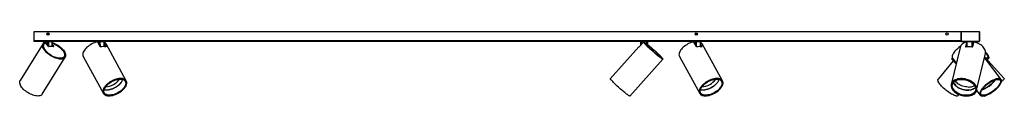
# Model space of a CAD drawing. Header units: millimetres. Extents: x 109 to 1024, y 445 to 795.
# Tile 1 of 4: x 109 to 318, y 451 to 465. Entities that reach past the tile are written whole.
import ezdxf

# ---------------------------------------------------------------- set-up
doc = ezdxf.new("R2010")
doc.units = ezdxf.units.MM

msp = doc.modelspace()

# ---------------------------------------------------------------- linework, layer by layer
at = {"color": 7, "linetype": 'Continuous', "lineweight": 25}
for p, q in [((308.35, 464.83), (112.43, 464.83)), ((112.43, 464.83), (112.43, 462.99)), ((115.31, 464.36), (115.35, 464.47)), ((115.31, 464.36), (115.39, 464.27)), ((115.47, 464.49), (115.35, 464.47)), ((115.39, 464.27), (115.5, 464.3)), ((115.47, 464.49), (115.54, 464.4)), ((115.54, 464.4), (115.5, 464.3)), ((252.36, 464.48), (252.31, 464.37)), ((252.38, 464.28), (252.31, 464.37)), ((252.36, 464.48), (252.48, 464.49)), ((252.38, 464.28), (252.49, 464.29)), ((252.48, 464.49), (252.54, 464.39)), ((252.49, 464.29), (252.54, 464.39)), ((308.35, 464.83), (308.43, 464.83)), ((308.35, 464.83), (308.35, 462.99)), ((308.43, 464.83), (308.43, 462.99)), ((308.43, 464.83), (308.43, 463.01)), ((312.27, 464.83), (308.43, 464.83)), ((312.27, 462.99), (312.27, 464.83)), ((312.27, 464.83), (312.35, 464.83)), ((312.27, 463.01), (312.27, 464.83)), ((312.35, 462.99), (312.35, 464.83)), ((114.38, 462.38), (109.55, 454.58)), ((112.43, 462.99), (112.43, 462.83)), ((308.51, 462.83), (112.43, 462.83)), ((114.48, 462.73), (114.48, 462.5)), ((114.6, 462.25), (114.5, 462.1)), ((115.3, 462.73), (114.52, 462.73)), ((114.85, 462.58), (114.77, 462.68)), ((114.87, 462.58), (114.79, 462.68)), ((114.86, 462.52), (114.82, 462.46)), ((115.54, 461.77), (114.96, 462.53)), ((116.33, 462.73), (115.51, 462.73)), ((116.36, 461.74), (116.38, 462.73)), ((116.37, 462.11), (116.63, 461.77)), ((125.49, 462.77), (125.49, 462.63)), ((126.2, 462.77), (125.52, 462.77)), ((126.43, 461.73), (125.93, 462.66)), ((127.31, 462.77), (126.41, 462.77)), ((127.36, 461.72), (127.37, 462.77)), ((127.36, 462.21), (127.62, 461.73)), ((127.36, 461.98), (127.52, 461.69)), ((131.97, 454.48), (127.7, 462.29)), ((241.2, 462.63), (240.37, 461.7)), ((240.66, 462.73), (240.66, 462.03)), ((241.92, 462.73), (240.79, 462.73)), ((241.39, 462.58), (241.28, 462.68)), ((241.4, 462.58), (241.28, 462.68)), ((241.39, 462.58), (241.4, 462.58)), ((241.44, 462.51), (241.46, 462.53)), ((242.3, 461.77), (241.46, 462.53)), ((242.2, 462.73), (242.08, 462.73)), ((242.19, 461.87), (242.2, 462.73)), ((242.19, 462), (242.45, 461.77)), ((251.49, 462.77), (251.49, 462.63)), ((252.21, 462.77), (251.52, 462.77)), ((252.44, 461.73), (251.93, 462.66)), ((253.31, 462.77), (252.42, 462.77)), ((253.36, 461.72), (253.37, 462.77)), ((253.36, 462.21), (253.63, 461.73)), ((253.36, 461.98), (253.52, 461.69)), ((257.98, 454.49), (253.69, 462.29)), ((308.35, 462.99), (308.43, 462.99)), ((308.44, 462.95), (308.44, 462.96)), ((308.44, 462.96), (308.44, 462.96)), ((308.44, 462.95), (308.44, 462.96)), ((308.44, 462.96), (308.45, 462.96)), ((308.46, 462.93), (308.46, 462.94)), ((308.46, 462.93), (308.46, 462.94)), ((308.48, 462.92), (308.48, 462.92)), ((308.51, 462.91), (308.51, 462.83)), ((308.51, 462.91), (312.19, 462.91)), ((308.51, 462.83), (312.19, 462.83)), ((308.53, 462.91), (312.17, 462.91)), ((309.37, 461.7), (309.51, 462.31)), ((309.41, 461.64), (309.51, 462.09)), ((309.42, 462.73), (309.42, 462.66)), ((309.51, 462.73), (309.52, 461.66)), ((310.71, 462.73), (309.62, 462.73)), ((311.03, 462.63), (310.81, 461.7)), ((311.19, 462.73), (310.89, 462.73)), ((311.19, 462.67), (311.19, 462.73)), ((311.28, 462.65), (311.28, 462.73)), ((312.16, 462.91), (312.23, 462.93)), ((312.19, 462.83), (312.19, 462.91)), ((312.27, 462.99), (312.35, 462.99)), ((116.62, 461.74), (115.6, 461.74)), ((116.37, 461.84), (116.45, 461.74)), ((116.61, 461.74), (116.63, 461.77)), ((240.28, 461.69), (234.26, 454.96)), ((242.48, 461.74), (242.34, 461.74)), ((242.42, 461.74), (242.45, 461.77)), ((308.17, 461.57), (306.32, 453.76)), ((311.67, 452.5), (313.52, 460.3)), ((114.23, 451.68), (119.06, 459.48)), ((118.75, 459.47), (118.85, 459.62)), ((122.87, 459.64), (127.15, 451.84)), ((238.36, 451.29), (245.35, 459.1)), ((245.13, 459.23), (245.16, 459.26)), ((248.87, 459.64), (253.16, 451.84)), ((306.72, 458.76), (303.53, 454.87)), ((306.42, 459.09), (307.34, 458.07)), ((306.59, 459.29), (307.38, 458.23)), ((316.83, 454.78), (313.32, 459.46)), ((317.52, 454.97), (313.36, 459.61)), ((313.87, 459.2), (313.99, 459.35)), ((313.97, 458.92), (314.19, 459.19)), ((131.9, 454.45), (131.84, 454.55)), ((131.86, 454.52), (131.88, 454.49)), ((257.91, 454.45), (257.85, 454.56)), ((257.87, 454.53), (257.89, 454.49)), ((306.43, 453.89), (306.4, 453.74)), ((306.41, 453.81), (306.42, 453.85)), ((316.76, 454.73), (316.71, 454.8)), ((127.16, 451.99), (127.22, 451.88)), ((253.17, 451.98), (253.23, 451.88)), ((307.78, 451.38), (307.96, 451.6)), ((311.6, 452.51), (311.63, 452.66)), ((311.6, 452.53), (311.6, 452.53)), ((311.62, 452.62), (311.61, 452.58)), ((311.67, 452.49), (312.42, 451.48)), ((312.43, 451.6), (312.49, 451.53)), ((313.38, 451.35), (313.43, 451.29)), ((313.44, 451.29), (313.43, 451.29))]:
    msp.add_line(p, q, dxfattribs=at)
at = {"color": 8, "linetype": 'Continuous', "lineweight": 25}
for p, q in [((308.35, 462.99), (112.43, 462.99)), ((114.52, 462.73), (114.52, 462.54)), ((115.3, 462.08), (115.3, 462.73)), ((115.51, 462.73), (115.51, 461.81)), ((116.32, 461.74), (116.33, 462.73)), ((125.52, 462.77), (125.52, 462.64)), ((126.21, 462.15), (126.2, 462.77)), ((126.41, 462.77), (126.42, 461.77)), ((127.3, 461.72), (127.31, 462.77)), ((240.79, 462.73), (240.8, 462.18)), ((241.91, 462.12), (241.92, 462.73)), ((242.08, 462.73), (242.08, 461.97)), ((242.19, 461.87), (242.2, 462.73)), ((251.52, 462.77), (251.52, 462.64)), ((252.21, 462.15), (252.21, 462.77)), ((252.42, 462.77), (252.42, 461.77)), ((253.3, 461.72), (253.31, 462.77)), ((309.51, 462.73), (309.48, 462.73)), ((309.48, 462.73), (309.48, 462.67)), ((309.62, 462.73), (309.63, 461.67)), ((310.7, 461.64), (310.71, 462.73)), ((310.89, 462.73), (310.89, 462.01)), ((311.26, 462.73), (311.19, 462.73)), ((311.19, 462.67), (311.19, 462.73)), ((311.26, 462.66), (311.26, 462.73)), ((116.61, 461.74), (116.61, 461.74)), ((127.59, 461.68), (127.62, 461.73)), ((242.42, 461.74), (242.42, 461.74)), ((253.59, 461.68), (253.63, 461.73)), ((309.37, 461.7), (309.38, 461.66))]:
    msp.add_line(p, q, dxfattribs=at)
at = {"color": 7, "linetype": 'Continuous', "lineweight": 25, "flags": 128}
for points in [[(116.37, 462.57), (116.54, 462.51), (116.82, 462.39), (117.09, 462.26), (117.36, 462.11), (117.62, 461.94), (117.88, 461.76), (118.11, 461.57), (118.33, 461.37), (118.53, 461.16), (118.7, 460.96), (118.85, 460.75), (118.97, 460.54), (119.06, 460.34), (119.13, 460.15), (119.16, 459.97), (119.16, 459.8), (119.13, 459.64), (119.07, 459.5), (118.98, 459.38), (118.86, 459.28), (118.71, 459.2), (118.54, 459.14), (118.34, 459.1), (118.13, 459.09), (117.89, 459.1), (117.64, 459.14), (117.38, 459.2), (117.11, 459.28), (116.84, 459.38), (116.56, 459.5), (116.29, 459.64), (116.02, 459.8), (115.76, 459.97), (115.51, 460.15), (115.28, 460.34), (115.07, 460.54), (114.88, 460.75), (114.71, 460.96), (114.56, 461.16), (114.45, 461.37), (114.36, 461.57), (114.31, 461.76), (114.28, 461.94), (114.29, 462.11), (114.32, 462.26), (114.39, 462.39), (114.49, 462.51), (114.61, 462.61), (114.77, 462.68), (114.77, 462.68)], [(116.37, 462.49), (116.61, 462.4), (116.88, 462.28), (117.15, 462.14), (117.41, 461.99), (117.67, 461.82), (117.91, 461.64), (118.13, 461.45), (118.33, 461.25), (118.51, 461.05), (118.67, 460.85), (118.8, 460.64), (118.9, 460.45), (118.98, 460.25), (119.02, 460.07), (119.03, 459.9), (119.01, 459.74), (118.95, 459.6), (118.87, 459.48), (118.76, 459.38), (118.62, 459.3), (118.45, 459.24), (118.26, 459.2), (118.05, 459.19), (117.82, 459.2), (117.58, 459.24), (117.32, 459.3), (117.06, 459.38), (116.79, 459.48), (116.52, 459.6), (116.25, 459.74), (115.99, 459.9), (115.74, 460.07), (115.5, 460.25), (115.28, 460.45), (115.08, 460.64), (114.9, 460.85), (114.75, 461.05), (114.62, 461.25), (114.52, 461.45), (114.46, 461.64), (114.42, 461.82), (114.41, 461.99), (114.44, 462.14), (114.5, 462.28), (114.59, 462.4), (114.7, 462.5), (114.85, 462.58), (114.85, 462.58)], [(116.37, 462.43), (116.57, 462.36), (116.84, 462.25), (117.11, 462.11), (117.37, 461.96), (117.62, 461.79), (117.85, 461.62), (118.08, 461.43), (118.28, 461.23), (118.46, 461.03), (118.61, 460.83), (118.74, 460.63), (118.83, 460.43), (118.9, 460.24), (118.94, 460.07), (118.94, 459.9), (118.91, 459.75), (118.85, 459.61), (118.75, 459.5), (118.63, 459.41), (118.48, 459.33), (118.31, 459.29), (118.11, 459.26), (117.89, 459.26), (117.65, 459.29), (117.4, 459.33), (117.14, 459.41), (116.88, 459.5), (116.61, 459.61), (116.34, 459.75), (116.08, 459.9), (115.83, 460.07), (115.59, 460.24), (115.37, 460.43), (115.17, 460.63), (114.99, 460.83), (114.83, 461.03), (114.71, 461.23), (114.61, 461.43), (114.54, 461.62), (114.51, 461.79), (114.5, 461.96), (114.53, 462.11), (114.59, 462.25), (114.69, 462.36), (114.81, 462.46), (114.96, 462.53), (114.96, 462.53)], [(125.79, 462.72), (125.51, 462.64), (125.23, 462.54), (124.94, 462.43), (124.67, 462.29), (124.39, 462.14), (124.14, 461.97), (123.89, 461.79), (123.66, 461.6), (123.46, 461.4), (123.27, 461.2), (123.12, 460.99), (122.99, 460.78), (122.89, 460.58), (122.82, 460.38), (122.78, 460.18), (122.77, 460), (122.8, 459.83), (122.86, 459.67), (122.87, 459.64)], [(242.19, 462.13), (242.22, 462.11), (242.42, 461.94), (242.64, 461.76), (242.86, 461.57), (243.09, 461.37), (243.32, 461.16), (243.55, 460.96), (243.78, 460.75), (244, 460.54), (244.22, 460.34), (244.42, 460.15), (244.6, 459.97), (244.77, 459.8), (244.93, 459.64), (245.06, 459.5), (245.16, 459.38), (245.25, 459.28), (245.31, 459.2), (245.34, 459.14), (245.35, 459.1), (245.33, 459.09), (245.29, 459.1), (245.22, 459.14), (245.12, 459.2), (245, 459.28), (244.86, 459.38), (244.71, 459.5), (244.53, 459.64), (244.33, 459.8), (244.13, 459.97), (243.91, 460.15), (243.69, 460.34), (243.46, 460.54), (243.22, 460.75), (242.99, 460.96), (242.77, 461.16), (242.55, 461.37), (242.33, 461.57), (242.14, 461.76), (241.95, 461.94), (241.79, 462.11), (241.64, 462.26), (241.51, 462.39), (241.41, 462.51), (241.33, 462.61), (241.28, 462.68), (241.28, 462.68)], [(242.19, 462.11), (242.34, 461.99), (242.54, 461.82), (242.76, 461.64), (242.98, 461.45), (243.21, 461.25), (243.43, 461.05), (243.66, 460.85), (243.88, 460.64), (244.09, 460.45), (244.29, 460.25), (244.48, 460.07), (244.65, 459.9), (244.8, 459.74), (244.94, 459.6), (245.05, 459.48), (245.13, 459.38), (245.19, 459.3), (245.23, 459.24), (245.24, 459.2), (245.22, 459.19), (245.18, 459.2), (245.11, 459.24), (245.01, 459.3), (244.89, 459.38), (244.75, 459.48), (244.59, 459.6), (244.42, 459.74), (244.22, 459.9), (244.02, 460.07), (243.8, 460.25), (243.58, 460.45), (243.36, 460.64), (243.13, 460.85), (242.9, 461.05), (242.69, 461.25), (242.47, 461.45), (242.28, 461.64), (242.09, 461.82), (241.92, 461.99), (241.77, 462.14), (241.64, 462.28), (241.53, 462.4), (241.45, 462.5), (241.4, 462.58), (241.4, 462.58)], [(242.19, 462.1), (242.36, 461.96), (242.56, 461.79), (242.78, 461.62), (242.99, 461.43), (243.22, 461.23), (243.44, 461.03), (243.67, 460.83), (243.88, 460.63), (244.09, 460.43), (244.29, 460.24), (244.47, 460.07), (244.64, 459.9), (244.79, 459.75), (244.91, 459.61), (245.01, 459.5), (245.09, 459.41), (245.14, 459.33), (245.16, 459.29), (245.16, 459.26), (245.13, 459.26), (245.07, 459.29), (244.99, 459.33), (244.88, 459.41), (244.75, 459.5), (244.6, 459.61), (244.43, 459.75), (244.24, 459.9), (244.04, 460.07), (243.83, 460.24), (243.61, 460.43), (243.38, 460.63), (243.16, 460.83), (242.94, 461.03), (242.72, 461.23), (242.51, 461.43), (242.31, 461.62), (242.13, 461.79), (241.96, 461.96), (241.81, 462.11), (241.69, 462.25), (241.59, 462.36), (241.51, 462.46), (241.46, 462.53), (241.46, 462.53)], [(251.79, 462.72), (251.51, 462.64), (251.23, 462.54), (250.95, 462.43), (250.67, 462.29), (250.4, 462.14), (250.14, 461.97), (249.89, 461.79), (249.66, 461.6), (249.46, 461.4), (249.28, 461.2), (249.12, 460.99), (248.99, 460.78), (248.89, 460.58), (248.82, 460.38), (248.78, 460.18), (248.77, 460), (248.8, 459.83), (248.85, 459.67), (248.87, 459.64)], [(309.51, 462.68), (309.26, 462.61), (309.02, 462.51), (308.8, 462.39), (308.62, 462.26), (308.46, 462.11), (308.33, 461.94), (308.23, 461.76), (308.17, 461.57), (308.17, 461.57)], [(309.48, 462.73), (309.48, 462.75), (309.48, 462.77), (309.47, 462.79), (309.47, 462.8), (309.46, 462.82), (309.45, 462.83), (309.44, 462.83), (309.43, 462.83)], [(313.52, 460.3), (313.53, 460.34), (313.55, 460.54), (313.54, 460.75), (313.49, 460.96), (313.41, 461.16), (313.29, 461.37), (313.15, 461.57), (312.97, 461.76), (312.77, 461.94), (312.55, 462.11), (312.3, 462.26), (312.03, 462.39), (311.75, 462.51), (311.45, 462.61), (311.15, 462.68)], [(116.63, 461.77), (116.63, 461.76), (116.63, 461.76), (116.63, 461.75), (116.63, 461.75), (116.63, 461.74), (116.63, 461.74), (116.62, 461.74), (116.62, 461.74)], [(240.29, 461.64), (240.28, 461.67), (240.28, 461.68), (240.29, 461.69), (240.3, 461.69), (240.32, 461.69), (240.33, 461.69)], [(308.26, 461.81), (308.18, 461.76), (307.93, 461.57), (307.7, 461.37), (307.48, 461.16), (307.28, 460.96), (307.09, 460.75), (306.93, 460.54), (306.79, 460.34), (306.68, 460.15), (306.59, 459.97), (306.53, 459.8), (306.51, 459.64), (306.51, 459.5), (306.53, 459.38), (306.59, 459.29)], [(313.54, 460.44), (313.55, 460.43), (313.7, 460.24), (313.82, 460.07), (313.92, 459.9), (313.99, 459.75), (314.03, 459.61), (314.04, 459.5), (314.03, 459.41), (313.98, 459.33), (313.91, 459.29), (313.81, 459.26), (313.69, 459.26), (313.66, 459.27)], [(313.55, 460.56), (313.56, 460.54), (313.73, 460.34), (313.88, 460.15), (314, 459.97), (314.1, 459.8), (314.18, 459.64), (314.22, 459.5), (314.24, 459.38), (314.23, 459.28), (314.19, 459.2), (314.13, 459.14), (314.04, 459.1), (313.92, 459.09), (313.81, 459.1)], [(313.55, 460.49), (313.58, 460.45), (313.73, 460.25), (313.86, 460.07), (313.97, 459.9), (314.05, 459.74), (314.1, 459.6), (314.12, 459.48), (314.12, 459.38), (314.08, 459.3), (314.02, 459.24), (313.94, 459.2), (313.82, 459.19), (313.72, 459.2)], [(306.64, 459.22), (306.61, 459.2), (306.52, 459.14), (306.46, 459.1), (306.43, 459.09), (306.42, 459.1), (306.44, 459.14), (306.48, 459.2), (306.55, 459.28), (306.57, 459.3)], [(306.62, 459.23), (306.58, 459.2), (306.54, 459.19), (306.53, 459.2), (306.55, 459.24), (306.58, 459.29)], [(113.29, 451.29), (113.06, 451.3), (112.8, 451.34), (112.54, 451.4), (112.27, 451.48), (111.99, 451.58), (111.71, 451.7), (111.44, 451.85), (111.17, 452.01), (110.9, 452.18), (110.66, 452.37), (110.42, 452.56), (110.21, 452.76), (110.02, 452.97), (109.85, 453.18), (109.71, 453.39), (109.6, 453.6), (109.52, 453.8), (109.47, 453.99), (109.45, 454.17), (109.46, 454.33), (109.5, 454.49), (109.55, 454.58)], [(128.32, 451.32), (128.57, 451.34), (128.84, 451.37), (129.12, 451.43), (129.41, 451.51), (129.69, 451.62), (129.98, 451.74), (130.26, 451.88), (130.53, 452.04), (130.79, 452.21), (131.03, 452.4), (131.25, 452.59), (131.45, 452.8), (131.63, 453.01), (131.78, 453.22), (131.9, 453.43), (131.99, 453.63), (132.04, 453.83), (132.07, 454.02), (132.06, 454.2), (132.02, 454.37), (131.95, 454.52), (131.85, 454.65), (131.71, 454.77), (131.55, 454.86), (131.37, 454.93), (131.16, 454.98), (130.92, 455), (130.68, 455), (130.41, 454.98), (130.14, 454.93), (129.85, 454.86), (129.57, 454.77), (129.28, 454.65), (129, 454.52), (128.72, 454.37), (128.46, 454.2), (128.21, 454.02), (127.98, 453.83), (127.76, 453.63), (127.58, 453.43), (127.41, 453.22), (127.28, 453.01), (127.17, 452.8), (127.1, 452.59), (127.06, 452.4), (127.05, 452.21), (127.07, 452.04), (127.13, 451.88), (127.21, 451.74), (127.33, 451.62), (127.48, 451.51), (127.65, 451.43), (127.85, 451.37), (128.07, 451.34), (128.32, 451.32)], [(128.35, 451.37), (128.6, 451.38), (128.87, 451.42), (129.15, 451.48), (129.43, 451.56), (129.72, 451.66), (130, 451.79), (130.27, 451.93), (130.54, 452.09), (130.79, 452.27), (131.03, 452.45), (131.25, 452.65), (131.44, 452.85), (131.61, 453.06), (131.75, 453.27), (131.86, 453.47), (131.94, 453.68), (131.99, 453.87), (132.01, 454.06), (131.99, 454.23), (131.94, 454.39), (131.85, 454.54), (131.74, 454.66), (131.6, 454.77), (131.43, 454.85), (131.23, 454.91), (131.01, 454.94), (130.77, 454.96), (130.52, 454.94), (130.25, 454.91), (129.97, 454.85), (129.69, 454.77), (129.4, 454.66), (129.12, 454.54), (128.84, 454.39), (128.58, 454.23), (128.32, 454.06), (128.09, 453.87), (127.87, 453.68), (127.67, 453.47), (127.51, 453.27), (127.37, 453.06), (127.25, 452.85), (127.17, 452.65), (127.13, 452.45), (127.11, 452.27), (127.13, 452.09), (127.18, 451.93), (127.26, 451.79), (127.38, 451.66), (127.52, 451.56), (127.69, 451.48), (127.89, 451.42), (128.11, 451.38), (128.35, 451.37)], [(131.25, 452.65), (131.03, 452.46), (130.79, 452.27), (130.54, 452.1), (130.28, 451.94), (130, 451.8), (129.72, 451.67), (129.43, 451.57), (129.15, 451.49), (128.88, 451.43), (128.61, 451.39), (128.35, 451.38), (128.12, 451.39), (127.9, 451.42), (127.7, 451.48), (127.53, 451.57), (127.39, 451.67), (127.27, 451.79), (127.19, 451.94), (127.14, 452.09), (127.12, 452.27), (127.13, 452.45), (127.18, 452.65), (127.26, 452.85), (127.37, 453.06), (127.51, 453.26), (127.68, 453.47), (127.87, 453.67), (128.09, 453.87), (128.32, 454.05), (128.58, 454.23), (128.84, 454.39), (129.12, 454.53), (129.4, 454.65), (129.68, 454.76), (129.97, 454.84), (130.24, 454.9), (130.51, 454.94), (130.76, 454.95), (131, 454.94), (131.22, 454.9), (131.42, 454.84), (131.59, 454.76), (131.73, 454.66), (131.84, 454.53), (131.93, 454.39), (131.98, 454.23), (132, 454.06), (131.98, 453.87), (131.94, 453.68), (131.86, 453.48), (131.75, 453.27), (131.61, 453.06), (131.44, 452.86), (131.25, 452.65)], [(131.15, 452.68), (130.94, 452.49), (130.72, 452.32), (130.47, 452.15), (130.22, 452), (129.95, 451.86), (129.68, 451.74), (129.41, 451.65), (129.14, 451.57), (128.87, 451.52), (128.62, 451.48), (128.37, 451.48), (128.15, 451.49), (127.94, 451.53), (127.76, 451.6), (127.6, 451.68), (127.47, 451.79), (127.37, 451.91), (127.3, 452.05), (127.26, 452.21), (127.26, 452.38), (127.28, 452.56), (127.34, 452.76), (127.43, 452.95), (127.55, 453.15), (127.7, 453.35), (127.87, 453.55), (128.07, 453.74), (128.29, 453.92), (128.52, 454.1), (128.77, 454.26), (129.03, 454.4), (129.3, 454.53), (129.58, 454.63), (129.85, 454.72), (130.12, 454.79), (130.38, 454.83), (130.62, 454.85), (130.86, 454.84), (131.07, 454.82), (131.27, 454.76), (131.44, 454.69), (131.58, 454.6), (131.7, 454.48), (131.78, 454.35), (131.84, 454.2), (131.86, 454.03), (131.85, 453.85), (131.81, 453.67), (131.73, 453.47), (131.63, 453.27), (131.5, 453.08), (131.34, 452.88), (131.15, 452.68)], [(238.36, 451.29), (238.34, 451.29), (238.3, 451.3), (238.23, 451.34), (238.13, 451.4), (238.01, 451.48), (237.87, 451.58), (237.71, 451.7), (237.52, 451.85), (237.33, 452.01), (237.12, 452.18), (236.9, 452.37), (236.67, 452.56), (236.44, 452.76), (236.2, 452.97), (235.97, 453.18), (235.74, 453.39), (235.52, 453.6), (235.31, 453.8), (235.11, 453.99), (234.93, 454.17), (234.77, 454.33), (234.62, 454.49), (234.5, 454.62), (234.4, 454.73), (234.33, 454.82), (234.28, 454.9), (234.26, 454.94), (234.26, 454.96)], [(254.32, 451.32), (254.58, 451.34), (254.85, 451.37), (255.13, 451.43), (255.41, 451.51), (255.7, 451.62), (255.98, 451.74), (256.26, 451.88), (256.53, 452.04), (256.79, 452.21), (257.03, 452.4), (257.25, 452.59), (257.46, 452.8), (257.63, 453.01), (257.78, 453.22), (257.9, 453.43), (257.99, 453.63), (258.05, 453.83), (258.08, 454.02), (258.07, 454.2), (258.03, 454.37), (257.96, 454.52), (257.86, 454.65), (257.73, 454.77), (257.56, 454.86), (257.38, 454.93), (257.17, 454.98), (256.94, 455), (256.69, 455), (256.43, 454.98), (256.15, 454.93), (255.87, 454.86), (255.58, 454.77), (255.3, 454.65), (255.01, 454.52), (254.74, 454.37), (254.47, 454.2), (254.22, 454.02), (253.99, 453.83), (253.78, 453.63), (253.59, 453.43), (253.43, 453.22), (253.29, 453.01), (253.19, 452.8), (253.11, 452.59), (253.07, 452.4), (253.06, 452.21), (253.08, 452.04), (253.14, 451.88), (253.22, 451.74), (253.34, 451.62), (253.49, 451.51), (253.66, 451.43), (253.86, 451.37), (254.08, 451.34), (254.32, 451.32)], [(254.35, 451.37), (254.61, 451.38), (254.87, 451.42), (255.15, 451.48), (255.43, 451.56), (255.72, 451.66), (256, 451.79), (256.28, 451.93), (256.55, 452.09), (256.8, 452.27), (257.04, 452.45), (257.25, 452.65), (257.45, 452.85), (257.62, 453.06), (257.76, 453.27), (257.87, 453.47), (257.95, 453.68), (258, 453.87), (258.01, 454.06), (258, 454.23), (257.95, 454.39), (257.86, 454.54), (257.75, 454.66), (257.61, 454.77), (257.44, 454.85), (257.24, 454.91), (257.02, 454.94), (256.78, 454.96), (256.53, 454.94), (256.26, 454.91), (255.98, 454.85), (255.7, 454.77), (255.42, 454.66), (255.13, 454.54), (254.86, 454.39), (254.59, 454.23), (254.34, 454.06), (254.1, 453.87), (253.88, 453.68), (253.69, 453.47), (253.52, 453.27), (253.38, 453.06), (253.27, 452.85), (253.19, 452.65), (253.14, 452.45), (253.12, 452.27), (253.14, 452.09), (253.19, 451.93), (253.27, 451.79), (253.39, 451.66), (253.53, 451.56), (253.7, 451.48), (253.9, 451.42), (254.11, 451.38), (254.35, 451.37)], [(257.25, 452.65), (257.03, 452.46), (256.8, 452.27), (256.54, 452.1), (256.28, 451.94), (256, 451.8), (255.72, 451.67), (255.44, 451.57), (255.16, 451.49), (254.88, 451.43), (254.61, 451.39), (254.36, 451.38), (254.12, 451.39), (253.9, 451.42), (253.71, 451.48), (253.54, 451.57), (253.4, 451.67), (253.28, 451.79), (253.2, 451.94), (253.15, 452.09), (253.13, 452.27), (253.15, 452.45), (253.19, 452.65), (253.27, 452.85), (253.38, 453.06), (253.52, 453.26), (253.69, 453.47), (253.89, 453.67), (254.1, 453.87), (254.34, 454.05), (254.59, 454.23), (254.86, 454.39), (255.13, 454.53), (255.41, 454.65), (255.7, 454.76), (255.98, 454.84), (256.25, 454.9), (256.52, 454.94), (256.78, 454.95), (257.01, 454.94), (257.23, 454.9), (257.43, 454.84), (257.6, 454.76), (257.74, 454.66), (257.85, 454.53), (257.94, 454.39), (257.99, 454.23), (258.01, 454.06), (257.99, 453.87), (257.94, 453.68), (257.86, 453.48), (257.75, 453.27), (257.61, 453.06), (257.44, 452.86), (257.25, 452.65)], [(257.16, 452.68), (256.95, 452.49), (256.72, 452.32), (256.48, 452.15), (256.22, 452), (255.95, 451.86), (255.68, 451.74), (255.41, 451.65), (255.14, 451.57), (254.88, 451.52), (254.62, 451.48), (254.38, 451.48), (254.16, 451.49), (253.95, 451.53), (253.77, 451.6), (253.61, 451.68), (253.48, 451.79), (253.38, 451.91), (253.31, 452.05), (253.27, 452.21), (253.27, 452.38), (253.3, 452.56), (253.35, 452.76), (253.44, 452.95), (253.56, 453.15), (253.71, 453.35), (253.88, 453.55), (254.08, 453.74), (254.3, 453.92), (254.54, 454.1), (254.79, 454.26), (255.05, 454.4), (255.32, 454.53), (255.59, 454.63), (255.86, 454.72), (256.13, 454.79), (256.39, 454.83), (256.64, 454.85), (256.87, 454.84), (257.09, 454.82), (257.28, 454.76), (257.45, 454.69), (257.59, 454.6), (257.71, 454.48), (257.79, 454.35), (257.85, 454.2), (257.87, 454.03), (257.86, 453.85), (257.81, 453.67), (257.74, 453.47), (257.64, 453.27), (257.5, 453.08), (257.34, 452.88), (257.16, 452.68)], [(307.52, 451.29), (307.38, 451.3), (307.22, 451.34), (307.03, 451.4), (306.83, 451.48), (306.61, 451.58), (306.38, 451.7), (306.14, 451.85), (305.9, 452.01), (305.65, 452.18), (305.4, 452.37), (305.16, 452.56), (304.92, 452.76), (304.69, 452.97), (304.47, 453.18), (304.27, 453.39), (304.09, 453.6), (303.93, 453.8), (303.79, 453.99), (303.67, 454.17), (303.58, 454.33), (303.52, 454.49), (303.49, 454.62), (303.48, 454.73), (303.5, 454.82), (303.53, 454.87)], [(309.53, 451.29), (309.83, 451.3), (310.12, 451.34), (310.39, 451.4), (310.65, 451.48), (310.88, 451.58), (311.09, 451.7), (311.27, 451.85), (311.43, 452.01), (311.55, 452.18), (311.63, 452.37), (311.69, 452.56), (311.7, 452.76), (311.69, 452.97), (311.63, 453.18), (311.55, 453.39), (311.43, 453.6), (311.27, 453.8), (311.09, 453.99), (310.88, 454.17), (310.65, 454.33), (310.4, 454.49), (310.12, 454.62), (309.83, 454.73), (309.53, 454.82), (309.23, 454.9), (308.92, 454.94), (308.61, 454.97), (308.31, 454.97), (308.02, 454.94), (307.73, 454.9), (307.47, 454.82), (307.22, 454.73), (307, 454.62), (306.81, 454.49), (306.64, 454.33), (306.5, 454.17), (306.4, 453.99), (306.33, 453.8), (306.29, 453.6), (306.29, 453.39), (306.33, 453.18), (306.4, 452.97), (306.5, 452.76), (306.64, 452.56), (306.81, 452.37), (307, 452.18), (307.22, 452.01), (307.47, 451.85), (307.73, 451.7), (308.01, 451.58), (308.31, 451.48), (308.61, 451.4), (308.92, 451.34), (309.23, 451.3), (309.53, 451.29)], [(309.52, 451.34), (309.82, 451.35), (310.1, 451.38), (310.37, 451.44), (310.63, 451.53), (310.86, 451.63), (311.06, 451.76), (311.24, 451.9), (311.38, 452.06), (311.5, 452.23), (311.58, 452.42), (311.62, 452.62), (311.63, 452.82), (311.61, 453.03), (311.55, 453.23), (311.45, 453.44), (311.32, 453.64), (311.16, 453.84), (310.97, 454.03), (310.76, 454.2), (310.52, 454.36), (310.26, 454.5), (309.98, 454.63), (309.69, 454.73), (309.39, 454.81), (309.08, 454.87), (308.78, 454.91), (308.47, 454.92), (308.18, 454.91), (307.89, 454.87), (307.62, 454.81), (307.37, 454.73), (307.14, 454.63), (306.93, 454.5), (306.76, 454.36), (306.61, 454.2), (306.5, 454.03), (306.42, 453.84), (306.37, 453.64), (306.36, 453.44), (306.39, 453.23), (306.45, 453.03), (306.54, 452.82), (306.67, 452.62), (306.83, 452.42), (307.02, 452.23), (307.24, 452.06), (307.48, 451.9), (307.74, 451.76), (308.01, 451.63), (308.3, 451.53), (308.6, 451.44), (308.91, 451.38), (309.22, 451.35), (309.52, 451.34)], [(311.61, 452.62), (311.57, 452.42), (311.49, 452.24), (311.38, 452.06), (311.23, 451.91), (311.05, 451.76), (310.85, 451.64), (310.62, 451.53), (310.37, 451.45), (310.1, 451.39), (309.82, 451.36), (309.52, 451.34), (309.22, 451.35), (308.91, 451.39), (308.61, 451.45), (308.31, 451.53), (308.02, 451.64), (307.74, 451.76), (307.48, 451.9), (307.24, 452.06), (307.03, 452.23), (306.84, 452.42), (306.68, 452.61), (306.55, 452.82), (306.46, 453.02), (306.4, 453.23), (306.37, 453.44), (306.38, 453.64), (306.42, 453.83), (306.5, 454.02), (306.62, 454.19), (306.76, 454.35), (306.94, 454.5), (307.14, 454.62), (307.37, 454.72), (307.62, 454.81), (307.89, 454.87), (308.18, 454.9), (308.47, 454.92), (308.77, 454.9), (309.08, 454.87), (309.38, 454.81), (309.68, 454.73), (309.97, 454.62), (310.25, 454.5), (310.51, 454.36), (310.75, 454.2), (310.96, 454.03), (311.15, 453.84), (311.31, 453.64), (311.44, 453.44), (311.54, 453.24), (311.6, 453.03), (311.62, 452.82), (311.61, 452.62)], [(306.4, 453.74), (306.4, 453.79), (306.41, 453.82)], [(311.47, 452.65), (311.42, 452.46), (311.35, 452.28), (311.24, 452.12), (311.09, 451.96), (310.92, 451.83), (310.72, 451.71), (310.5, 451.61), (310.26, 451.54), (310, 451.48), (309.72, 451.45), (309.43, 451.44), (309.14, 451.46), (308.85, 451.5), (308.56, 451.56), (308.27, 451.65), (308, 451.75), (307.73, 451.88), (307.49, 452.02), (307.27, 452.18), (307.07, 452.35), (306.9, 452.53), (306.76, 452.72), (306.65, 452.92), (306.57, 453.12), (306.53, 453.32), (306.52, 453.51), (306.54, 453.71), (306.6, 453.89), (306.7, 454.06), (306.83, 454.22), (306.98, 454.37), (307.17, 454.49), (307.38, 454.6), (307.61, 454.69), (307.87, 454.75), (308.13, 454.8), (308.42, 454.81), (308.71, 454.81), (309, 454.78), (309.29, 454.73), (309.58, 454.66), (309.86, 454.56), (310.13, 454.45), (310.38, 454.31), (310.62, 454.16), (310.83, 454), (311.01, 453.82), (311.17, 453.63), (311.3, 453.44), (311.39, 453.24), (311.45, 453.04), (311.48, 452.84), (311.47, 452.65)], [(309.9, 453.2), (309.61, 453.21), (309.32, 453.24), (309.03, 453.3), (308.74, 453.38), (308.47, 453.48), (308.2, 453.6), (307.96, 453.74), (307.73, 453.89), (307.53, 454.06), (307.36, 454.24), (307.21, 454.43), (307.17, 454.49)], [(312.93, 451.29), (313.11, 451.3), (313.32, 451.34), (313.54, 451.4), (313.78, 451.48), (314.02, 451.58), (314.28, 451.7), (314.54, 451.85), (314.8, 452.01), (315.06, 452.18), (315.31, 452.37), (315.56, 452.56), (315.79, 452.76), (316, 452.97), (316.2, 453.18), (316.38, 453.39), (316.54, 453.6), (316.67, 453.8), (316.77, 453.99), (316.85, 454.17), (316.89, 454.33), (316.91, 454.49), (316.9, 454.62), (316.85, 454.73), (316.78, 454.82), (316.68, 454.9), (316.56, 454.94), (316.41, 454.97), (316.23, 454.97), (316.03, 454.94), (315.82, 454.9), (315.59, 454.82), (315.35, 454.73), (315.1, 454.62), (314.84, 454.49), (314.58, 454.33), (314.32, 454.17), (314.06, 453.99), (313.81, 453.8), (313.57, 453.6), (313.35, 453.39), (313.14, 453.18), (312.95, 452.97), (312.79, 452.76), (312.64, 452.56), (312.53, 452.37), (312.44, 452.18), (312.37, 452.01), (312.34, 451.85), (312.34, 451.7), (312.37, 451.58), (312.42, 451.48), (312.51, 451.4), (312.62, 451.34), (312.76, 451.3), (312.93, 451.29)], [(312.97, 451.34), (313.15, 451.35), (313.36, 451.38), (313.58, 451.44), (313.82, 451.53), (314.06, 451.63), (314.32, 451.76), (314.57, 451.9), (314.83, 452.06), (315.09, 452.23), (315.34, 452.42), (315.58, 452.62), (315.81, 452.82), (316.02, 453.03), (316.21, 453.23), (316.38, 453.44), (316.53, 453.64), (316.65, 453.84), (316.74, 454.03), (316.81, 454.2), (316.84, 454.36), (316.85, 454.5), (316.83, 454.63), (316.77, 454.73), (316.69, 454.81), (316.58, 454.87), (316.44, 454.91), (316.28, 454.92), (316.09, 454.91), (315.89, 454.87), (315.67, 454.81), (315.43, 454.73), (315.19, 454.63), (314.93, 454.5), (314.67, 454.36), (314.41, 454.2), (314.16, 454.03), (313.91, 453.84), (313.67, 453.64), (313.44, 453.44), (313.23, 453.23), (313.04, 453.03), (312.87, 452.82), (312.72, 452.62), (312.6, 452.42), (312.5, 452.23), (312.44, 452.06), (312.4, 451.9), (312.4, 451.76), (312.42, 451.63), (312.48, 451.53), (312.56, 451.44), (312.67, 451.38), (312.81, 451.35), (312.97, 451.34)], [(315.58, 452.62), (315.34, 452.42), (315.09, 452.24), (314.84, 452.06), (314.58, 451.91), (314.32, 451.76), (314.07, 451.64), (313.82, 451.53), (313.59, 451.45), (313.37, 451.39), (313.16, 451.36), (312.98, 451.34), (312.82, 451.35), (312.68, 451.39), (312.57, 451.45), (312.48, 451.53), (312.43, 451.64), (312.41, 451.76), (312.41, 451.9), (312.45, 452.06), (312.51, 452.23), (312.6, 452.42), (312.72, 452.61), (312.87, 452.82), (313.04, 453.02), (313.23, 453.23), (313.44, 453.44), (313.67, 453.64), (313.91, 453.83), (314.16, 454.02), (314.41, 454.19), (314.67, 454.35), (314.93, 454.5), (315.18, 454.62), (315.43, 454.72), (315.66, 454.81), (315.88, 454.87), (316.09, 454.9), (316.27, 454.92), (316.43, 454.9), (316.57, 454.87), (316.68, 454.81), (316.76, 454.73), (316.82, 454.62), (316.84, 454.5), (316.84, 454.36), (316.8, 454.2), (316.74, 454.03), (316.64, 453.84), (316.52, 453.64), (316.38, 453.44), (316.21, 453.24), (316.01, 453.03), (315.8, 452.82), (315.58, 452.62)], [(315.52, 452.65), (315.29, 452.46), (315.06, 452.28), (314.81, 452.12), (314.56, 451.96), (314.31, 451.83), (314.07, 451.71), (313.84, 451.61), (313.61, 451.54), (313.4, 451.48), (313.21, 451.45), (313.04, 451.44), (312.89, 451.46), (312.76, 451.5), (312.66, 451.56), (312.59, 451.65), (312.54, 451.75), (312.53, 451.88), (312.54, 452.02), (312.59, 452.18), (312.66, 452.35), (312.76, 452.53), (312.89, 452.72), (313.04, 452.92), (313.21, 453.12), (313.4, 453.32), (313.61, 453.51), (313.84, 453.71), (314.07, 453.89), (314.31, 454.06), (314.56, 454.22), (314.81, 454.37), (315.05, 454.49), (315.29, 454.6), (315.52, 454.69), (315.74, 454.75), (315.94, 454.8), (316.13, 454.81), (316.29, 454.81), (316.43, 454.78), (316.54, 454.73), (316.63, 454.66), (316.69, 454.56), (316.71, 454.45), (316.71, 454.31), (316.69, 454.16), (316.63, 454), (316.54, 453.82), (316.43, 453.63), (316.29, 453.44), (316.13, 453.24), (315.94, 453.04), (315.74, 452.84), (315.52, 452.65)], [(317.52, 454.97), (317.52, 454.97), (317.52, 454.94), (317.49, 454.9), (317.43, 454.82), (317.35, 454.73), (317.24, 454.62), (317.11, 454.49), (316.96, 454.33), (316.87, 454.25)], [(114.23, 451.68), (114.15, 451.58), (114.03, 451.48), (113.88, 451.4), (113.71, 451.34), (113.51, 451.3), (113.29, 451.29)], [(127.19, 451.92), (127.18, 451.94), (127.17, 451.95)], [(253.21, 451.92), (253.19, 451.94), (253.18, 451.95)], [(311.62, 452.59), (311.61, 452.57), (311.6, 452.52)]]:
    msp.add_lwpolyline(points, dxfattribs=at)
at = {"color": 8, "linetype": 'Continuous', "lineweight": 25, "flags": 128}
for points in [[(130.58, 453.77), (130.37, 453.58), (130.14, 453.4), (129.89, 453.23), (129.63, 453.07), (129.35, 452.94), (129.08, 452.82), (128.8, 452.72), (128.52, 452.64), (128.25, 452.58), (127.99, 452.55), (127.75, 452.54), (127.52, 452.56), (127.31, 452.6), (127.29, 452.61)], [(127.3, 452.63), (127.5, 452.59), (127.73, 452.57), (127.98, 452.58), (128.24, 452.61), (128.51, 452.67), (128.78, 452.75), (129.06, 452.84), (129.34, 452.96), (129.61, 453.1), (129.87, 453.26), (130.12, 453.43), (130.35, 453.61), (130.56, 453.8)], [(253.31, 452.63), (253.51, 452.59), (253.74, 452.57), (253.98, 452.58), (254.24, 452.61), (254.51, 452.67), (254.79, 452.75), (255.06, 452.84), (255.34, 452.96), (255.61, 453.1), (255.87, 453.26), (256.12, 453.43), (256.35, 453.61), (256.57, 453.8)], [(256.58, 453.77), (256.37, 453.58), (256.14, 453.4), (255.89, 453.23), (255.63, 453.07), (255.36, 452.94), (255.08, 452.82), (254.8, 452.72), (254.53, 452.64), (254.26, 452.58), (254, 452.55), (253.75, 452.54), (253.52, 452.56), (253.31, 452.6), (253.31, 452.6)], [(311.44, 453.08), (311.4, 453.04), (311.22, 452.9), (311.02, 452.78), (310.79, 452.68), (310.54, 452.6), (310.28, 452.55), (309.99, 452.52), (309.7, 452.51), (309.41, 452.53), (309.11, 452.57), (308.81, 452.63), (308.52, 452.72), (308.24, 452.83), (307.97, 452.95), (307.72, 453.1), (307.49, 453.26), (307.29, 453.43), (307.12, 453.62), (306.97, 453.81), (306.86, 454.01), (306.79, 454.18)], [(306.8, 454.2), (306.87, 454.04), (306.98, 453.84), (307.12, 453.65), (307.3, 453.46), (307.5, 453.29), (307.73, 453.13), (307.98, 452.98), (308.24, 452.85), (308.52, 452.75), (308.81, 452.66), (309.11, 452.6), (309.41, 452.56), (309.71, 452.54), (310, 452.55), (310.28, 452.58), (310.55, 452.63), (310.8, 452.71), (311.03, 452.81), (311.23, 452.93), (311.4, 453.07), (311.44, 453.1)]]:
    msp.add_lwpolyline(points, dxfattribs=at)
at = {"color": 7, "linetype": 'Continuous', "lineweight": 25}
for centre, radius in [((115.43, 464.38), 0.25), ((115.43, 464.38), 0.2), ((115.43, 464.38), 0.179), ((115.43, 464.38), 0.161), ((252.43, 464.38), 0.25), ((252.43, 464.38), 0.2), ((252.43, 464.38), 0.179), ((252.43, 464.38), 0.161), ((305.43, 464.38), 0.25)]:
    msp.add_circle(centre, radius, dxfattribs=at)
for centre, radius, start, end in [((114.38, 462.73), 0.1, 1.1849, 90), ((115.03, 461.77), 0.621, 148.4223, 172.8464), ((114.43, 462.75), 0.0894, 352.8014, 79.6166), ((115.21, 462.75), 0.0894, 352.8014, 79.6166), ((115.6, 462.75), 0.0886, 102.3281, 188.1531), ((116.42, 462.75), 0.0886, 102.3281, 188.1531), ((116.48, 462.73), 0.1, 90, 179.8292), ((125.39, 462.77), 0.1, 1.062, 41.5314), ((127.47, 462.77), 0.1, 138.4686, 179.7057), ((126.95, 461.87), 0.85, 29.2712, 60.849), ((240.56, 462.73), 0.1, 0.8541, 90), ((240.54, 462.76), 0.251, 354.4375, 17.2932), ((241.67, 462.76), 0.251, 354.4375, 17.2932), ((242.18, 462.73), 0.0997, 90.148, 179.6507), ((242.3, 462.73), 0.1, 90, 179.7912), ((242.3, 462.73), 0.0997, 90.148, 179.6507), ((251.39, 462.77), 0.1, 1.0663, 41.5314), ((253.47, 462.77), 0.1, 138.4686, 179.71), ((252.95, 461.88), 0.846, 29.3233, 60.6124), ((308.51, 462.99), 0.16, 180, 270), ((308.53, 463.01), 0.1, 180, 270), ((308.51, 462.99), 0.08, 180, 270), ((309.32, 462.73), 0.1, 0.9106, 90), ((309.41, 462.73), 0.1, 1.1011, 90), ((309.5, 462.76), 0.116, 348.6319, 41.0704), ((310.59, 462.76), 0.116, 348.6319, 41.0704), ((310.99, 462.74), 0.0983, 91.0319, 180.5191), ((311.29, 462.73), 0.1, 90, 179.924), ((311.29, 462.74), 0.0983, 91.0319, 180.5191), ((311.35, 462.74), 0.0925, 95.7208, 184.3623), ((311.38, 462.73), 0.1, 90, 179.5534), ((312.17, 463.01), 0.1, 270, 0), ((312.19, 462.99), 0.08, 270, 0), ((312.19, 462.99), 0.16, 270, 0), ((115.61, 461.82), 0.0881, 218.0711, 265.1056), ((127.08, 459.16), 2.57, 78.4032, 101.5968), ((242.47, 461.94), 0.239, 225.0511, 237.9382), ((242.37, 461.66), 0.138, 33.9698, 53.2467), ((253.08, 459.17), 2.56, 78.3832, 101.6168), ((310.07, 457.9), 3.79, 80.478, 99.522), ((118.23, 459.8), 0.621, 303.5961, 328.0266), ((127.24, 457.4), 4.18, 275.0612, 322.3784), ((253.24, 457.41), 4.19, 275.2597, 322.3192), ((309.98, 455.76), 2.57, 268.2084, 299.8198), ((307.55, 451.61), 0.323, 264.242, 315.6732), ((313.04, 452.21), 0.997, 293.301, 310.4693)]:
    msp.add_arc(centre, radius, start, end, dxfattribs=at)
at = {"color": 8, "linetype": 'Continuous', "lineweight": 25}
for centre, radius, start, end in [((116.58, 433.68), 29.06, 90.3956, 90.4879), ((125.4, 462.77), 0.115, 359.691, 34.2187), ((126.09, 462.77), 0.115, 359.691, 34.2187), ((126.55, 462.77), 0.14, 153.004, 180.6806), ((127.45, 462.77), 0.14, 153.004, 180.6806), ((251.4, 462.77), 0.115, 359.6871, 34.1682), ((252.09, 462.77), 0.115, 359.6871, 34.1682), ((252.56, 462.77), 0.14, 152.9326, 180.6786), ((253.45, 462.77), 0.14, 152.9326, 180.6786), ((128.9, 455.64), 2.48, 312.1449, 339.6094), ((128.88, 455.63), 2.52, 312.385, 340.0162), ((254.89, 455.65), 2.49, 312.1109, 339.5397), ((254.88, 455.64), 2.53, 312.3505, 339.9471), ((310.87, 458.11), 5.83, 289.5329, 311.3921), ((310.81, 458.19), 5.89, 290.2407, 311.3299), ((311.44, 457.69), 5.09, 309.7357, 324.1662), ((311.45, 457.66), 5.11, 309.8021, 324.8224)]:
    msp.add_arc(centre, radius, start, end, dxfattribs=at)
for centre, major_axis, ratio, start_param, end_param in [((114.63, 462.73), (0.15, -0.001), 0.00022, 3.141942, 3.900204), ((125.64, 462.77), (0.15, -0.001), 0.001076, 3.142979, 3.795743), ((127.22, 462.77), (0.15, 0.001), 0.001076, 6.281452, 7.199755), ((251.64, 462.77), (0.15, -0.001), 0.001058, 3.142967, 3.797959), ((253.22, 462.77), (0.15, 0.001), 0.001058, 6.281469, 7.197539), ((309.57, 462.73), (0.15, -0.001), 0.001592, 2.161519, 3.143028), ((309.66, 462.73), (0.15, -0.001), 0.004082, 1.836928, 3.141581), ((311.04, 462.73), (0.15, 0.001), 0.004082, 6.01713, 6.283154), ((311.13, 462.73), (0.15, 0.001), 0.001592, 5.692538, 6.281235)]:
    msp.add_ellipse(centre, major_axis=major_axis, ratio=ratio, start_param=start_param, end_param=end_param, dxfattribs=at)
at = {"color": 7, "linetype": 'Continuous', "lineweight": 25}
for centre, major_axis, ratio, start_param, end_param in [((115.41, 462.73), (0.15, 0), 0.008224, 0.812198, 2.382918), ((126.32, 462.77), (0.15, 0), 0.008156, 0.91671, 2.48743), ((240.81, 462.73), (0.15, -0.001), 0.005193, 1.672968, 3.243688), ((241.93, 462.73), (0.15, 0.001), 0.006379, 0.101931, 1.672651), ((252.32, 462.77), (0.15, 0), 0.008159, 0.914492, 2.485212), ((310.75, 462.73), (0.15, 0.001), 0.007141, 0.26592, 1.83664)]:
    msp.add_ellipse(centre, major_axis=major_axis, ratio=ratio, start_param=start_param, end_param=end_param, dxfattribs=at)
for points, knots in [([(114.77, 462.68), (114.77, 462.68), (114.78, 462.69), (114.79, 462.68), (114.79, 462.68)], [0, 0, 0, 0, 0.571124, 1, 1, 1, 1]), ([(114.86, 462.52), (114.86, 462.53), (114.87, 462.55), (114.88, 462.57), (114.87, 462.58), (114.86, 462.58), (114.85, 462.58), (114.85, 462.58)], [0, 0, 0, 0, 0.2023498, 0.4045803, 0.6102089, 0.8242361, 1, 1, 1, 1]), ([(125.93, 462.66), (125.92, 462.67), (125.91, 462.69), (125.88, 462.7), (125.85, 462.72), (125.82, 462.72), (125.8, 462.72), (125.79, 462.72)], [0, 0, 0, 0, 0.203682, 0.407256, 0.613897, 0.828073, 1, 1, 1, 1]), ([(241.28, 462.68), (241.28, 462.68), (241.27, 462.69), (241.26, 462.68), (241.23, 462.66), (241.22, 462.65), (241.2, 462.63), (241.2, 462.63)], [0, 0, 0, 0, 0.227584, 0.455404, 0.676556, 0.888193, 1, 1, 1, 1]), ([(251.93, 462.66), (251.92, 462.67), (251.91, 462.69), (251.88, 462.7), (251.85, 462.72), (251.82, 462.72), (251.8, 462.72), (251.79, 462.72)], [0, 0, 0, 0, 0.203682, 0.407256, 0.613897, 0.828073, 1, 1, 1, 1]), ([(308.43, 462.99), (308.43, 462.99), (308.43, 462.98), (308.43, 462.97), (308.44, 462.96)], [0, 0, 0, 0, 0.518917, 1, 1, 1, 1]), ([(311.15, 462.68), (311.14, 462.68), (311.12, 462.69), (311.08, 462.68), (311.05, 462.66), (311.04, 462.65), (311.03, 462.63), (311.03, 462.63)], [0, 0, 0, 0, 0.227584, 0.455404, 0.676556, 0.888193, 1, 1, 1, 1]), ([(126.57, 461.68), (126.56, 461.68), (126.53, 461.67), (126.5, 461.68), (126.47, 461.7), (126.45, 461.72), (126.44, 461.73), (126.43, 461.73)], [0, 0, 0, 0, 0.2233625, 0.4467857, 0.6679299, 0.8821371, 1, 1, 1, 1]), ([(127.62, 461.73), (127.63, 461.73), (127.64, 461.71), (127.64, 461.69), (127.63, 461.68), (127.62, 461.67), (127.6, 461.68), (127.6, 461.68)], [0, 0, 0, 0, 0.205422, 0.410714, 0.619671, 0.835971, 1, 1, 1, 1]), ([(240.37, 461.7), (240.36, 461.69), (240.35, 461.68), (240.32, 461.66), (240.31, 461.64), (240.3, 461.64), (240.29, 461.64), (240.29, 461.64)], [0, 0, 0, 0, 0.2054225, 0.4107139, 0.6196713, 0.8359707, 1, 1, 1, 1]), ([(252.57, 461.68), (252.56, 461.68), (252.54, 461.67), (252.5, 461.68), (252.47, 461.7), (252.45, 461.72), (252.44, 461.73), (252.44, 461.73)], [0, 0, 0, 0, 0.223363, 0.446786, 0.66793, 0.882137, 1, 1, 1, 1]), ([(253.63, 461.73), (253.63, 461.73), (253.64, 461.71), (253.64, 461.69), (253.63, 461.68), (253.62, 461.67), (253.6, 461.68), (253.6, 461.68)], [0, 0, 0, 0, 0.2054225, 0.4107139, 0.6196713, 0.8359707, 1, 1, 1, 1]), ([(309.44, 461.64), (309.43, 461.64), (309.41, 461.64), (309.38, 461.65), (309.37, 461.66), (309.36, 461.68), (309.37, 461.69), (309.37, 461.7)], [0, 0, 0, 0, 0.2233625, 0.4467857, 0.6679299, 0.8821371, 1, 1, 1, 1]), ([(310.81, 461.7), (310.81, 461.69), (310.8, 461.68), (310.78, 461.66), (310.75, 461.64), (310.72, 461.64), (310.7, 461.64), (310.69, 461.64)], [0, 0, 0, 0, 0.205422, 0.410714, 0.619671, 0.835971, 1, 1, 1, 1])]:
    msp.add_open_spline(points, degree=3, knots=knots, dxfattribs=at)

doc.saveas('drawing.dxf')
